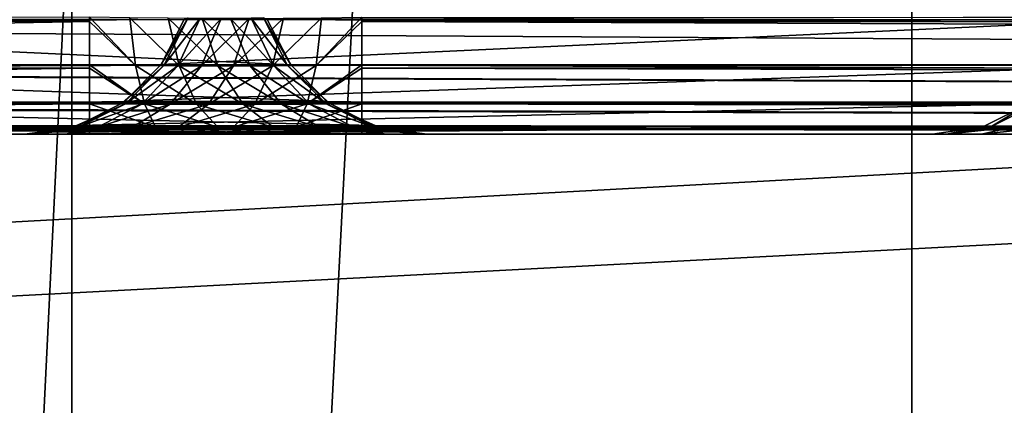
# Model space of a CAD drawing. Header units: millimetres. Extents: x -40 to 40, y -40 to 40.
# Tile 8 of 256: x -17.8 to -14.8, y -15.8 to -14.7. Entities that reach past the tile are written whole.
import ezdxf

# ---------------------------------------------------------------- set-up
doc = ezdxf.new("R2010")
doc.units = ezdxf.units.MM
doc.header["$LTSCALE"] = 26.699852
for name, color, linetype in [('1', 7, 'CONTINUOUS'), ('104', 7, 'CONTINUOUS'), ('109', 7, 'CONTINUOUS'), ('139', 7, 'CONTINUOUS'), ('16', 7, 'CONTINUOUS'), ('184', 7, 'CONTINUOUS'), ('185', 7, 'CONTINUOUS'), ('202', 7, 'CONTINUOUS'), ('205', 7, 'CONTINUOUS'), ('206', 7, 'CONTINUOUS'), ('396', 7, 'CONTINUOUS'), ('399', 7, 'CONTINUOUS'), ('408', 7, 'CONTINUOUS'), ('411', 7, 'CONTINUOUS'), ('48', 7, 'CONTINUOUS'), ('60', 7, 'CONTINUOUS')]:
    doc.layers.add(name, color=color, linetype=linetype)

msp = doc.modelspace()

# ---------------------------------------------------------------- linework, layer by layer
at = {"layer": '1', "linetype": 'Continuous'}
for points in [[(-11.4672, 37.7988), (-15.1168, 36.4929), (-15.116, -36.4932), (-11.4672, 37.7988)], [(-11.4666, -37.799), (-11.4672, 37.7988), (-15.116, -36.4932), (-11.4666, -37.799)], [(-15.1168, 36.4929), (-18.6204, 34.8358), (-18.6197, -34.8362), (-15.1168, 36.4929)], [(-15.116, -36.4932), (-15.1168, 36.4929), (-18.6197, -34.8362), (-15.116, -36.4932)]]:
    msp.add_3dface(points, dxfattribs=at)
at = {"layer": '104', "linetype": 'Continuous'}
for points in [[(-27.713, -15.9997, -730), (29.2335, -13.0155, -730), (-29.2331, -13.0163, -730), (-27.713, -15.9997, -730)], [(27.713, -15.9996, -730), (29.2335, -13.0155, -730), (-27.713, -15.9997, -730), (27.713, -15.9996, -730)]]:
    msp.add_3dface(points, dxfattribs=at)
at = {"layer": '109', "linetype": 'Continuous'}
for points in [[(29.4957, -13.6475, -733), (-27.8474, -16.7562, -733), (-29.4959, -13.647, -733), (29.4957, -13.6475, -733)], [(29.4957, -13.6475, -733), (27.8471, -16.7568, -733), (-27.8474, -16.7562, -733), (29.4957, -13.6475, -733)]]:
    msp.add_3dface(points, dxfattribs=at)
at = {"layer": '139', "linetype": 'Continuous'}
for points in [[(-18.9964, -12.4509, -733), (24.9125, -15, -733), (-18.6699, -12.3321, -733), (-18.9964, -12.4509, -733)], [(24.9125, -15, -733), (-13.9654, -12.4913, -733), (-18.6699, -12.3321, -733), (24.9125, -15, -733)], [(-19.3426, -12.4913, -733), (24.9125, -15, -733), (-18.9964, -12.4509, -733), (-19.3426, -12.4913, -733)], [(-24.9125, -15, -733), (24.9125, -15, -733), (-19.3426, -12.4913, -733), (-24.9125, -15, -733)]]:
    msp.add_3dface(points, dxfattribs=at)
at = {"layer": '16', "linetype": 'Continuous'}
for points in [[(-30.0402, -15.9243, -3.5), (-31.5859, -12.5831, -3.5), (31.5856, -12.5838, -3.5), (-30.0402, -15.9243, -3.5)], [(30.0399, -15.925, -3.5), (-30.0402, -15.9243, -3.5), (31.5856, -12.5838, -3.5), (30.0399, -15.925, -3.5)]]:
    msp.add_3dface(points, dxfattribs=at)
at = {"layer": '184', "linetype": 'Continuous'}
for points in [[(-24.9125, -15, -821.7532), (-24.9125, -15, -823.2468), (-17.5509, -15, -821.7532), (-24.9125, -15, -821.7532)], [(-17.5509, -15, -821.7532), (-24.9125, -15, -823.2468), (-14.0554, -15, -821.7532), (-17.5509, -15, -821.7532)], [(17.5509, -15, -821.7532), (-24.9125, -15, -823.2468), (24.9125, -15, -821.7532), (17.5509, -15, -821.7532)], [(-24.9125, -15, -823.2468), (17.5509, -15, -821.7532), (14.0554, -15, -821.7532), (-24.9125, -15, -823.2468)], [(-14.0554, -15, -821.7532), (-24.9125, -15, -823.2468), (14.0554, -15, -821.7532), (-14.0554, -15, -821.7532)], [(-24.9125, -15, -823.2468), (-1.7467, -15, -823.2468), (24.9125, -15, -821.7532), (-24.9125, -15, -823.2468)], [(24.9125, -15, -733), (-24.9125, -15, -733), (-24.9125, -15, -742.7468), (24.9125, -15, -733)], [(24.9125, -15, -733), (-24.9125, -15, -742.7468), (-20.5297, -15, -742.7468), (24.9125, -15, -733)], [(-20.5297, -15, -742.7468), (-20.2005, -15, -742.7892), (-16.7446, -15, -742.7468), (-20.5297, -15, -742.7468)], [(24.9125, -15, -733), (-20.5297, -15, -742.7468), (-16.7446, -15, -742.7468), (24.9125, -15, -733)], [(-17.0091, -15, -742.7824), (-20.2005, -15, -742.7892), (-17.2547, -15, -742.8867), (-17.0091, -15, -742.7824)], [(-16.7446, -15, -742.7468), (-20.2005, -15, -742.7892), (-17.0091, -15, -742.7824), (-16.7446, -15, -742.7468)], [(-20.2005, -15, -742.7892), (-19.8931, -15, -742.9134), (-17.2547, -15, -742.8867), (-20.2005, -15, -742.7892)], [(-17.2547, -15, -742.8867), (-19.8931, -15, -742.9134), (-17.464, -15, -743.0523), (-17.2547, -15, -742.8867)], [(-19.8931, -15, -742.9134), (-19.627, -15, -743.1114), (-17.464, -15, -743.0523), (-19.8931, -15, -742.9134)], [(-17.464, -15, -743.0523), (-19.627, -15, -743.1114), (-17.6219, -15, -743.2671), (-17.464, -15, -743.0523)], [(-19.627, -15, -743.1114), (-19.4195, -15, -743.3706), (-17.6219, -15, -743.2671), (-19.627, -15, -743.1114)], [(-17.6219, -15, -743.2671), (-19.4195, -15, -743.3706), (-17.7174, -15, -743.516), (-17.6219, -15, -743.2671)], [(-19.4195, -15, -743.3706), (-19.2845, -15, -743.6738), (-17.7174, -15, -743.516), (-19.4195, -15, -743.3706)], [(-19.2845, -15, -743.6738), (-19.2307, -15, -744.0013), (-17.7438, -15, -743.7816), (-19.2845, -15, -743.6738)], [(-17.7174, -15, -743.516), (-19.2845, -15, -743.6738), (-17.7438, -15, -743.7816), (-17.7174, -15, -743.516)], [(-19.2307, -15, -744.0013), (-16.5517, -15, -820.7184), (-17.7438, -15, -743.7816), (-19.2307, -15, -744.0013)], [(-17.7438, -15, -743.7816), (-16.5517, -15, -820.7184), (-15.0547, -15, -820.7882), (-17.7438, -15, -743.7816)], [(-14.3087, -15, -821.7206), (-17.5509, -15, -821.7532), (-14.0554, -15, -821.7532), (-14.3087, -15, -821.7206)], [(-17.2864, -15, -821.7176), (-17.5509, -15, -821.7532), (-14.3087, -15, -821.7206), (-17.2864, -15, -821.7176)], [(-14.5452, -15, -821.625), (-17.2864, -15, -821.7176), (-14.3087, -15, -821.7206), (-14.5452, -15, -821.625)], [(-17.0408, -15, -821.6133), (-17.2864, -15, -821.7176), (-14.5452, -15, -821.625), (-17.0408, -15, -821.6133)], [(-14.7499, -15, -821.4726), (-17.0408, -15, -821.6133), (-14.5452, -15, -821.625), (-14.7499, -15, -821.4726)], [(-16.8315, -15, -821.4477), (-17.0408, -15, -821.6133), (-14.7499, -15, -821.4726), (-16.8315, -15, -821.4477)], [(-14.9095, -15, -821.2733), (-16.8315, -15, -821.4477), (-14.7499, -15, -821.4726), (-14.9095, -15, -821.2733)], [(-16.6735, -15, -821.2329), (-16.8315, -15, -821.4477), (-14.9095, -15, -821.2733), (-16.6735, -15, -821.2329)], [(24.9125, -15, -733), (-16.7446, -15, -742.7468), (16.7446, -15, -742.7468), (24.9125, -15, -733)], [(-15.0133, -15, -821.0402), (-16.6735, -15, -821.2329), (-14.9095, -15, -821.2733), (-15.0133, -15, -821.0402)], [(-16.578, -15, -820.984), (-16.6735, -15, -821.2329), (-15.0133, -15, -821.0402), (-16.578, -15, -820.984)], [(-15.0547, -15, -820.7882), (-16.578, -15, -820.984), (-15.0133, -15, -821.0402), (-15.0547, -15, -820.7882)], [(-16.5517, -15, -820.7184), (-16.578, -15, -820.984), (-15.0547, -15, -820.7882), (-16.5517, -15, -820.7184)]]:
    msp.add_3dface(points, dxfattribs=at)
at = {"layer": '185', "linetype": 'Continuous'}
for points in [[(-24.9125, -14.5088, -823.7467), (-1.7467, -14.6606, -823.7203), (-24.9125, -14.6612, -823.7201), (-24.9125, -14.5088, -823.7467)], [(-1.7467, -14.6606, -823.7203), (-1.7467, -14.7932, -823.6518), (-24.9125, -14.6612, -823.7201), (-1.7467, -14.6606, -823.7203)], [(-24.9125, -14.6612, -823.7201), (-1.7467, -14.7932, -823.6518), (-24.9125, -14.7981, -823.6482), (-24.9125, -14.6612, -823.7201)], [(-1.7467, -14.7932, -823.6518), (-1.7467, -14.9021, -823.544), (-24.9125, -14.7981, -823.6482), (-1.7467, -14.7932, -823.6518)], [(-24.9125, -14.7981, -823.6482), (-1.7467, -14.9021, -823.544), (-24.9125, -14.801, -823.646), (-24.9125, -14.7981, -823.6482)], [(-24.9125, -14.801, -823.646), (-1.7467, -14.9021, -823.544), (-24.9125, -14.9066, -823.5379), (-24.9125, -14.801, -823.646)], [(-1.7467, -14.9021, -823.544), (-1.7467, -14.9743, -823.4051), (-24.9125, -14.9066, -823.5379), (-1.7467, -14.9021, -823.544)], [(-24.9125, -14.9066, -823.5379), (-1.7467, -14.9743, -823.4051), (-24.9125, -14.9098, -823.5334), (-24.9125, -14.9066, -823.5379)], [(-24.9125, -14.9098, -823.5334), (-1.7467, -14.9743, -823.4051), (-24.9125, -14.9761, -823.3997), (-24.9125, -14.9098, -823.5334)], [(-1.7467, -14.9743, -823.4051), (-1.7467, -14.9937, -823.3259), (-24.9125, -14.9761, -823.3997), (-1.7467, -14.9743, -823.4051)], [(-24.9125, -14.9761, -823.3997), (-1.7467, -14.9937, -823.3259), (-24.9125, -14.9783, -823.3926), (-24.9125, -14.9761, -823.3997)], [(-1.7467, -15, -823.2468), (-24.9125, -15, -823.2468), (-24.9125, -14.9783, -823.3926), (-1.7467, -15, -823.2468)], [(-1.7467, -14.9937, -823.3259), (-1.7467, -15, -823.2468), (-24.9125, -14.9783, -823.3926), (-1.7467, -14.9937, -823.3259)]]:
    msp.add_3dface(points, dxfattribs=at)
at = {"layer": '202', "linetype": 'Continuous'}
for points in [[(-19.7019, -14.6665, -744.0177), (-19.7061, -14.6538, -744.0179), (-17.0249, -14.6606, -820.735), (-19.7019, -14.6665, -744.0177)], [(-16.9551, -14.795, -820.7325), (-19.7019, -14.6665, -744.0177), (-17.0249, -14.6606, -820.735), (-16.9551, -14.795, -820.7325)], [(-19.6341, -14.7951, -744.0154), (-19.7019, -14.6665, -744.0177), (-16.9551, -14.795, -820.7325), (-19.6341, -14.7951, -744.0154)], [(-19.6273, -14.8041, -744.0151), (-19.6341, -14.7951, -744.0154), (-16.9551, -14.795, -820.7325), (-19.6273, -14.8041, -744.0151)], [(-16.8487, -14.9021, -820.7288), (-19.6273, -14.8041, -744.0151), (-16.9551, -14.795, -820.7325), (-16.8487, -14.9021, -820.7288)], [(-19.5166, -14.9101, -744.0112), (-19.6273, -14.8041, -744.0151), (-16.8487, -14.9021, -820.7288), (-19.5166, -14.9101, -744.0112)], [(-16.8391, -14.909, -820.7285), (-19.5166, -14.9101, -744.0112), (-16.8487, -14.9021, -820.7288), (-16.8391, -14.909, -820.7285)], [(-16.7098, -14.9743, -820.724), (-19.5166, -14.9101, -744.0112), (-16.8391, -14.909, -820.7285), (-16.7098, -14.9743, -820.724)], [(-19.3829, -14.9762, -744.0066), (-19.5166, -14.9101, -744.0112), (-16.7098, -14.9743, -820.724), (-19.3829, -14.9762, -744.0066)], [(-16.6966, -14.9785, -820.7235), (-19.3829, -14.9762, -744.0066), (-16.7098, -14.9743, -820.724), (-16.6966, -14.9785, -820.7235)], [(-19.3759, -14.9784, -744.0063), (-19.3829, -14.9762, -744.0066), (-16.6966, -14.9785, -820.7235), (-19.3759, -14.9784, -744.0063)], [(-16.5517, -15, -820.7184), (-19.3759, -14.9784, -744.0063), (-16.6307, -14.9937, -820.7212), (-16.5517, -15, -820.7184)], [(-16.5517, -15, -820.7184), (-19.2307, -15, -744.0013), (-19.3759, -14.9784, -744.0063), (-16.5517, -15, -820.7184)], [(-16.6307, -14.9937, -820.7212), (-19.3759, -14.9784, -744.0063), (-16.6966, -14.9785, -820.7235), (-16.6307, -14.9937, -820.7212)]]:
    msp.add_3dface(points, dxfattribs=at)
at = {"layer": '205', "linetype": 'Continuous'}
for points in [[(-17.4316, -14.6556, -821.2642), (-17.5509, -14.6538, -821.2774), (-17.4151, -14.7965, -821.3349), (-17.4316, -14.6556, -821.2642)], [(-17.4151, -14.7965, -821.3349), (-17.5509, -14.6538, -821.2774), (-17.5509, -14.6665, -821.2817), (-17.4151, -14.7965, -821.3349)], [(-17.3184, -14.6568, -821.2241), (-17.4316, -14.6556, -821.2642), (-17.2861, -14.7975, -821.2895), (-17.3184, -14.6568, -821.2241)], [(-17.2861, -14.7975, -821.2895), (-17.4316, -14.6556, -821.2642), (-17.4151, -14.7965, -821.3349), (-17.2861, -14.7975, -821.2895)], [(-17.2173, -14.6574, -821.1591), (-17.3184, -14.6568, -821.2241), (-17.1708, -14.7981, -821.2156), (-17.2173, -14.6574, -821.1591)], [(-17.1708, -14.7981, -821.2156), (-17.3184, -14.6568, -821.2241), (-17.2861, -14.7975, -821.2895), (-17.1708, -14.7981, -821.2156)], [(-17.0757, -14.7981, -821.117), (-17.2173, -14.6574, -821.1591), (-17.1708, -14.7981, -821.2156), (-17.0757, -14.7981, -821.117)], [(-17.1338, -14.6574, -821.0726), (-17.2173, -14.6574, -821.1591), (-17.0757, -14.7981, -821.117), (-17.1338, -14.6574, -821.0726)], [(-17.0723, -14.6568, -820.9693), (-17.1338, -14.6574, -821.0726), (-17.0058, -14.7975, -820.9993), (-17.0723, -14.6568, -820.9693)], [(-17.0058, -14.7975, -820.9993), (-17.1338, -14.6574, -821.0726), (-17.0757, -14.7981, -821.117), (-17.0058, -14.7975, -820.9993)], [(-17.0361, -14.6556, -820.8547), (-17.0723, -14.6568, -820.9693), (-16.9649, -14.7965, -820.8688), (-17.0361, -14.6556, -820.8547)], [(-16.9649, -14.7965, -820.8688), (-17.0723, -14.6568, -820.9693), (-17.0058, -14.7975, -820.9993), (-16.9649, -14.7965, -820.8688)], [(-16.9551, -14.795, -820.7325), (-17.0249, -14.6606, -820.735), (-17.0361, -14.6556, -820.8547), (-16.9551, -14.795, -820.7325)], [(-16.9551, -14.795, -820.7325), (-17.0361, -14.6556, -820.8547), (-16.9649, -14.7965, -820.8688), (-16.9551, -14.795, -820.7325)], [(-17.5509, -14.7951, -821.3495), (-17.4151, -14.7965, -821.3349), (-17.5509, -14.6665, -821.2817), (-17.5509, -14.7951, -821.3495)], [(-17.4151, -14.7965, -821.3349), (-17.5509, -14.7951, -821.3495), (-17.3886, -14.9101, -821.4484), (-17.4151, -14.7965, -821.3349)], [(-17.3886, -14.9101, -821.4484), (-17.5509, -14.7951, -821.3495), (-17.5509, -14.8041, -821.3563), (-17.3886, -14.9101, -821.4484)], [(-17.5509, -14.9101, -821.4671), (-17.3886, -14.9101, -821.4484), (-17.5509, -14.8041, -821.3563), (-17.5509, -14.9101, -821.4671)], [(-17.2861, -14.7975, -821.2895), (-17.4151, -14.7965, -821.3349), (-17.2343, -14.9108, -821.3943), (-17.2861, -14.7975, -821.2895)], [(-17.2343, -14.9108, -821.3943), (-17.4151, -14.7965, -821.3349), (-17.3886, -14.9101, -821.4484), (-17.2343, -14.9108, -821.3943)], [(-17.1708, -14.7981, -821.2156), (-17.2861, -14.7975, -821.2895), (-17.0965, -14.9112, -821.3059), (-17.1708, -14.7981, -821.2156)], [(-17.0965, -14.9112, -821.3059), (-17.2861, -14.7975, -821.2895), (-17.2343, -14.9108, -821.3943), (-17.0965, -14.9112, -821.3059)], [(-16.9828, -14.9112, -821.1881), (-17.1708, -14.7981, -821.2156), (-17.0965, -14.9112, -821.3059), (-16.9828, -14.9112, -821.1881)], [(-17.0757, -14.7981, -821.117), (-17.1708, -14.7981, -821.2156), (-16.9828, -14.9112, -821.1881), (-17.0757, -14.7981, -821.117)], [(-17.0058, -14.7975, -820.9993), (-17.0757, -14.7981, -821.117), (-16.8993, -14.9108, -821.0473), (-17.0058, -14.7975, -820.9993)], [(-16.8993, -14.9108, -821.0473), (-17.0757, -14.7981, -821.117), (-16.9828, -14.9112, -821.1881), (-16.8993, -14.9108, -821.0473)], [(-16.9649, -14.7965, -820.8688), (-17.0058, -14.7975, -820.9993), (-16.8506, -14.9101, -820.8913), (-16.9649, -14.7965, -820.8688)], [(-16.8506, -14.9101, -820.8913), (-17.0058, -14.7975, -820.9993), (-16.8993, -14.9108, -821.0473), (-16.8506, -14.9101, -820.8913)], [(-16.8487, -14.9021, -820.7288), (-16.9551, -14.795, -820.7325), (-16.9649, -14.7965, -820.8688), (-16.8487, -14.9021, -820.7288)], [(-16.8391, -14.909, -820.7285), (-16.9649, -14.7965, -820.8688), (-16.8506, -14.9101, -820.8913), (-16.8391, -14.909, -820.7285)], [(-16.8391, -14.909, -820.7285), (-16.8487, -14.9021, -820.7288), (-16.9649, -14.7965, -820.8688), (-16.8391, -14.909, -820.7285)], [(-17.5509, -14.9762, -821.6009), (-17.3561, -14.979, -821.5874), (-17.5509, -14.9101, -821.4671), (-17.5509, -14.9762, -821.6009)], [(-17.3886, -14.9101, -821.4484), (-17.5509, -14.9101, -821.4671), (-17.3561, -14.979, -821.5874), (-17.3886, -14.9101, -821.4484)], [(-17.171, -14.9794, -821.5224), (-17.3886, -14.9101, -821.4484), (-17.3561, -14.979, -821.5874), (-17.171, -14.9794, -821.5224)], [(-17.2343, -14.9108, -821.3943), (-17.3886, -14.9101, -821.4484), (-17.171, -14.9794, -821.5224), (-17.2343, -14.9108, -821.3943)], [(-17.0057, -14.9796, -821.4164), (-17.2343, -14.9108, -821.3943), (-17.171, -14.9794, -821.5224), (-17.0057, -14.9796, -821.4164)], [(-17.0965, -14.9112, -821.3059), (-17.2343, -14.9108, -821.3943), (-17.0057, -14.9796, -821.4164), (-17.0965, -14.9112, -821.3059)], [(-16.8692, -14.9796, -821.2751), (-17.0965, -14.9112, -821.3059), (-17.0057, -14.9796, -821.4164), (-16.8692, -14.9796, -821.2751)], [(-16.9828, -14.9112, -821.1881), (-17.0965, -14.9112, -821.3059), (-16.8692, -14.9796, -821.2751), (-16.9828, -14.9112, -821.1881)], [(-16.8993, -14.9108, -821.0473), (-16.9828, -14.9112, -821.1881), (-16.769, -14.9794, -821.1061), (-16.8993, -14.9108, -821.0473)], [(-16.769, -14.9794, -821.1061), (-16.9828, -14.9112, -821.1881), (-16.8692, -14.9796, -821.2751), (-16.769, -14.9794, -821.1061)], [(-16.8506, -14.9101, -820.8913), (-16.8993, -14.9108, -821.0473), (-16.7105, -14.979, -820.9189), (-16.8506, -14.9101, -820.8913)], [(-16.7105, -14.979, -820.9189), (-16.8993, -14.9108, -821.0473), (-16.769, -14.9794, -821.1061), (-16.7105, -14.979, -820.9189)], [(-16.7098, -14.9743, -820.724), (-16.8391, -14.909, -820.7285), (-16.8506, -14.9101, -820.8913), (-16.7098, -14.9743, -820.724)], [(-16.6966, -14.9785, -820.7235), (-16.8506, -14.9101, -820.8913), (-16.7105, -14.979, -820.9189), (-16.6966, -14.9785, -820.7235)], [(-16.6966, -14.9785, -820.7235), (-16.7098, -14.9743, -820.724), (-16.8506, -14.9101, -820.8913), (-16.6966, -14.9785, -820.7235)], [(-17.5509, -14.9784, -821.6079), (-17.3561, -14.979, -821.5874), (-17.5509, -14.9762, -821.6009), (-17.5509, -14.9784, -821.6079)], [(-17.2864, -15, -821.7176), (-17.3561, -14.979, -821.5874), (-17.5509, -14.9784, -821.6079), (-17.2864, -15, -821.7176)], [(-17.5509, -15, -821.7532), (-17.2864, -15, -821.7176), (-17.5509, -14.9784, -821.6079), (-17.5509, -15, -821.7532)], [(-17.2864, -15, -821.7176), (-17.171, -14.9794, -821.5224), (-17.3561, -14.979, -821.5874), (-17.2864, -15, -821.7176)], [(-17.2864, -15, -821.7176), (-17.0408, -15, -821.6133), (-17.171, -14.9794, -821.5224), (-17.2864, -15, -821.7176)], [(-17.0408, -15, -821.6133), (-17.0057, -14.9796, -821.4164), (-17.171, -14.9794, -821.5224), (-17.0408, -15, -821.6133)], [(-17.0408, -15, -821.6133), (-16.8315, -15, -821.4477), (-17.0057, -14.9796, -821.4164), (-17.0408, -15, -821.6133)], [(-16.8315, -15, -821.4477), (-16.8692, -14.9796, -821.2751), (-17.0057, -14.9796, -821.4164), (-16.8315, -15, -821.4477)], [(-16.6735, -15, -821.2329), (-16.769, -14.9794, -821.1061), (-16.8692, -14.9796, -821.2751), (-16.6735, -15, -821.2329)], [(-16.8315, -15, -821.4477), (-16.6735, -15, -821.2329), (-16.8692, -14.9796, -821.2751), (-16.8315, -15, -821.4477)], [(-16.578, -15, -820.984), (-16.7105, -14.979, -820.9189), (-16.769, -14.9794, -821.1061), (-16.578, -15, -820.984)], [(-16.6735, -15, -821.2329), (-16.578, -15, -820.984), (-16.769, -14.9794, -821.1061), (-16.6735, -15, -821.2329)], [(-16.6307, -14.9937, -820.7212), (-16.6966, -14.9785, -820.7235), (-16.7105, -14.979, -820.9189), (-16.6307, -14.9937, -820.7212)], [(-16.578, -15, -820.984), (-16.5517, -15, -820.7184), (-16.7105, -14.979, -820.9189), (-16.578, -15, -820.984)], [(-16.5517, -15, -820.7184), (-16.6307, -14.9937, -820.7212), (-16.7105, -14.979, -820.9189), (-16.5517, -15, -820.7184)]]:
    msp.add_3dface(points, dxfattribs=at)
at = {"layer": '206', "linetype": 'Continuous'}
for points in [[(-17.5509, -14.6538, -821.2774), (-24.9125, -14.6611, -821.2799), (-17.5509, -14.6665, -821.2817), (-17.5509, -14.6538, -821.2774)], [(-24.9125, -14.6611, -821.2799), (-24.9125, -14.7981, -821.3518), (-17.5509, -14.6665, -821.2817), (-24.9125, -14.6611, -821.2799)], [(-24.9125, -14.7981, -821.3518), (-17.5509, -14.7951, -821.3495), (-17.5509, -14.6665, -821.2817), (-24.9125, -14.7981, -821.3518)], [(-24.9125, -14.7981, -821.3518), (-24.9125, -14.801, -821.354), (-17.5509, -14.7951, -821.3495), (-24.9125, -14.7981, -821.3518)], [(-17.5509, -14.7951, -821.3495), (-24.9125, -14.801, -821.354), (-17.5509, -14.8041, -821.3563), (-17.5509, -14.7951, -821.3495)], [(-24.9125, -14.801, -821.354), (-24.9125, -14.9066, -821.4621), (-17.5509, -14.8041, -821.3563), (-24.9125, -14.801, -821.354)], [(-24.9125, -14.9066, -821.4621), (-17.5509, -14.9101, -821.4671), (-17.5509, -14.8041, -821.3563), (-24.9125, -14.9066, -821.4621)], [(-24.9125, -14.9066, -821.4621), (-24.9125, -14.9097, -821.4666), (-17.5509, -14.9101, -821.4671), (-24.9125, -14.9066, -821.4621)], [(-24.9125, -14.9097, -821.4666), (-24.9125, -14.9761, -821.6003), (-17.5509, -14.9101, -821.4671), (-24.9125, -14.9097, -821.4666)], [(-24.9125, -14.9761, -821.6003), (-17.5509, -14.9762, -821.6009), (-17.5509, -14.9101, -821.4671), (-24.9125, -14.9761, -821.6003)], [(-24.9125, -14.9761, -821.6003), (-24.9125, -14.9783, -821.6074), (-17.5509, -14.9762, -821.6009), (-24.9125, -14.9761, -821.6003)], [(-24.9125, -14.9783, -821.6074), (-17.5509, -14.9784, -821.6079), (-17.5509, -14.9762, -821.6009), (-24.9125, -14.9783, -821.6074)], [(-24.9125, -14.9783, -821.6074), (-24.9125, -15, -821.7532), (-17.5509, -14.9784, -821.6079), (-24.9125, -14.9783, -821.6074)], [(-24.9125, -15, -821.7532), (-17.5509, -15, -821.7532), (-17.5509, -14.9784, -821.6079), (-24.9125, -15, -821.7532)]]:
    msp.add_3dface(points, dxfattribs=at)
at = {"layer": '396', "linetype": 'Continuous'}
for points in [[(-17.2706, -14.6606, -743.765), (-17.2593, -14.6556, -743.6453), (-17.339, -14.7932, -743.7674), (-17.2706, -14.6606, -743.765)], [(-17.339, -14.7932, -743.7674), (-17.2593, -14.6556, -743.6453), (-17.3306, -14.7965, -743.6312), (-17.339, -14.7932, -743.7674)], [(-17.2593, -14.6556, -743.6453), (-17.2232, -14.6568, -743.5307), (-17.3306, -14.7965, -743.6312), (-17.2593, -14.6556, -743.6453)], [(-17.3306, -14.7965, -743.6312), (-17.2232, -14.6568, -743.5307), (-17.2897, -14.7975, -743.5007), (-17.3306, -14.7965, -743.6312)], [(-17.2232, -14.6568, -743.5307), (-17.1617, -14.6574, -743.4274), (-17.2897, -14.7975, -743.5007), (-17.2232, -14.6568, -743.5307)], [(-17.2897, -14.7975, -743.5007), (-17.1617, -14.6574, -743.4274), (-17.2198, -14.7981, -743.383), (-17.2897, -14.7975, -743.5007)], [(-17.2198, -14.7981, -743.383), (-17.0782, -14.6574, -743.3409), (-17.1246, -14.7981, -743.2844), (-17.2198, -14.7981, -743.383)], [(-17.1617, -14.6574, -743.4274), (-17.0782, -14.6574, -743.3409), (-17.2198, -14.7981, -743.383), (-17.1617, -14.6574, -743.4274)], [(-17.0782, -14.6574, -743.3409), (-16.9771, -14.6568, -743.2759), (-17.1246, -14.7981, -743.2844), (-17.0782, -14.6574, -743.3409)], [(-17.1246, -14.7981, -743.2844), (-16.9771, -14.6568, -743.2759), (-17.0094, -14.7975, -743.2105), (-17.1246, -14.7981, -743.2844)], [(-17.0094, -14.7975, -743.2105), (-16.8639, -14.6556, -743.2358), (-16.8804, -14.7965, -743.1651), (-17.0094, -14.7975, -743.2105)], [(-16.9771, -14.6568, -743.2759), (-16.8639, -14.6556, -743.2358), (-17.0094, -14.7975, -743.2105), (-16.9771, -14.6568, -743.2759)], [(-16.8639, -14.6556, -743.2358), (-16.7446, -14.6538, -743.2226), (-16.8804, -14.7965, -743.1651), (-16.8639, -14.6556, -743.2358)], [(-16.8804, -14.7965, -743.1651), (-16.7446, -14.6538, -743.2226), (-16.7446, -14.6665, -743.2183), (-16.8804, -14.7965, -743.1651)], [(-16.7446, -14.7951, -743.1505), (-16.8804, -14.7965, -743.1651), (-16.7446, -14.6665, -743.2183), (-16.7446, -14.7951, -743.1505)], [(-17.4468, -14.9021, -743.7712), (-17.3306, -14.7965, -743.6312), (-17.4564, -14.909, -743.7715), (-17.4468, -14.9021, -743.7712)], [(-17.4564, -14.909, -743.7715), (-17.3306, -14.7965, -743.6312), (-17.4449, -14.9101, -743.6087), (-17.4564, -14.909, -743.7715)], [(-17.339, -14.7932, -743.7674), (-17.3306, -14.7965, -743.6312), (-17.4468, -14.9021, -743.7712), (-17.339, -14.7932, -743.7674)], [(-17.3306, -14.7965, -743.6312), (-17.2897, -14.7975, -743.5007), (-17.4449, -14.9101, -743.6087), (-17.3306, -14.7965, -743.6312)], [(-17.4449, -14.9101, -743.6087), (-17.2897, -14.7975, -743.5007), (-17.3961, -14.9108, -743.4527), (-17.4449, -14.9101, -743.6087)], [(-17.2897, -14.7975, -743.5007), (-17.2198, -14.7981, -743.383), (-17.3961, -14.9108, -743.4527), (-17.2897, -14.7975, -743.5007)], [(-17.3961, -14.9108, -743.4527), (-17.2198, -14.7981, -743.383), (-17.3127, -14.9112, -743.3119), (-17.3961, -14.9108, -743.4527)], [(-17.3127, -14.9112, -743.3119), (-17.1246, -14.7981, -743.2844), (-17.1989, -14.9112, -743.1941), (-17.3127, -14.9112, -743.3119)], [(-17.2198, -14.7981, -743.383), (-17.1246, -14.7981, -743.2844), (-17.3127, -14.9112, -743.3119), (-17.2198, -14.7981, -743.383)], [(-17.1246, -14.7981, -743.2844), (-17.0094, -14.7975, -743.2105), (-17.1989, -14.9112, -743.1941), (-17.1246, -14.7981, -743.2844)], [(-17.1989, -14.9112, -743.1941), (-17.0094, -14.7975, -743.2105), (-17.0611, -14.9108, -743.1057), (-17.1989, -14.9112, -743.1941)], [(-17.0094, -14.7975, -743.2105), (-16.8804, -14.7965, -743.1651), (-17.0611, -14.9108, -743.1057), (-17.0094, -14.7975, -743.2105)], [(-17.0611, -14.9108, -743.1057), (-16.8804, -14.7965, -743.1651), (-16.9069, -14.9101, -743.0516), (-17.0611, -14.9108, -743.1057)], [(-16.8804, -14.7965, -743.1651), (-16.7446, -14.7951, -743.1505), (-16.9069, -14.9101, -743.0516), (-16.8804, -14.7965, -743.1651)], [(-16.9069, -14.9101, -743.0516), (-16.7446, -14.7951, -743.1505), (-16.7446, -14.8041, -743.1437), (-16.9069, -14.9101, -743.0516)], [(-16.7446, -14.9101, -743.0329), (-16.9069, -14.9101, -743.0516), (-16.7446, -14.8041, -743.1437), (-16.7446, -14.9101, -743.0329)], [(-17.5856, -14.9743, -743.776), (-17.4449, -14.9101, -743.6087), (-17.5988, -14.9785, -743.7765), (-17.5856, -14.9743, -743.776)], [(-17.5988, -14.9785, -743.7765), (-17.4449, -14.9101, -743.6087), (-17.585, -14.979, -743.5811), (-17.5988, -14.9785, -743.7765)], [(-17.4564, -14.909, -743.7715), (-17.4449, -14.9101, -743.6087), (-17.5856, -14.9743, -743.776), (-17.4564, -14.909, -743.7715)], [(-17.4449, -14.9101, -743.6087), (-17.3961, -14.9108, -743.4527), (-17.585, -14.979, -743.5811), (-17.4449, -14.9101, -743.6087)], [(-17.585, -14.979, -743.5811), (-17.3961, -14.9108, -743.4527), (-17.5264, -14.9794, -743.3939), (-17.585, -14.979, -743.5811)], [(-17.3961, -14.9108, -743.4527), (-17.3127, -14.9112, -743.3119), (-17.5264, -14.9794, -743.3939), (-17.3961, -14.9108, -743.4527)], [(-17.5264, -14.9794, -743.3939), (-17.3127, -14.9112, -743.3119), (-17.4262, -14.9796, -743.2249), (-17.5264, -14.9794, -743.3939)], [(-17.3127, -14.9112, -743.3119), (-17.1989, -14.9112, -743.1941), (-17.4262, -14.9796, -743.2249), (-17.3127, -14.9112, -743.3119)], [(-17.4262, -14.9796, -743.2249), (-17.1989, -14.9112, -743.1941), (-17.2898, -14.9796, -743.0836), (-17.4262, -14.9796, -743.2249)], [(-17.1989, -14.9112, -743.1941), (-17.0611, -14.9108, -743.1057), (-17.2898, -14.9796, -743.0836), (-17.1989, -14.9112, -743.1941)], [(-17.2898, -14.9796, -743.0836), (-17.0611, -14.9108, -743.1057), (-17.1244, -14.9794, -742.9776), (-17.2898, -14.9796, -743.0836)], [(-17.0611, -14.9108, -743.1057), (-16.9069, -14.9101, -743.0516), (-17.1244, -14.9794, -742.9776), (-17.0611, -14.9108, -743.1057)], [(-17.1244, -14.9794, -742.9776), (-16.9069, -14.9101, -743.0516), (-16.9393, -14.979, -742.9126), (-17.1244, -14.9794, -742.9776)], [(-16.9069, -14.9101, -743.0516), (-16.7446, -14.9101, -743.0329), (-16.9393, -14.979, -742.9126), (-16.9069, -14.9101, -743.0516)], [(-16.7446, -14.9762, -742.8991), (-16.9393, -14.979, -742.9126), (-16.7446, -14.9101, -743.0329), (-16.7446, -14.9762, -742.8991)], [(-17.7174, -15, -743.516), (-17.7438, -15, -743.7816), (-17.585, -14.979, -743.5811), (-17.7174, -15, -743.516)], [(-17.585, -14.979, -743.5811), (-17.7438, -15, -743.7816), (-17.6648, -14.9937, -743.7788), (-17.585, -14.979, -743.5811)], [(-17.7174, -15, -743.516), (-17.585, -14.979, -743.5811), (-17.5264, -14.9794, -743.3939), (-17.7174, -15, -743.516)], [(-17.6219, -15, -743.2671), (-17.7174, -15, -743.516), (-17.5264, -14.9794, -743.3939), (-17.6219, -15, -743.2671)], [(-17.5988, -14.9785, -743.7765), (-17.585, -14.979, -743.5811), (-17.6648, -14.9937, -743.7788), (-17.5988, -14.9785, -743.7765)], [(-17.6219, -15, -743.2671), (-17.5264, -14.9794, -743.3939), (-17.4262, -14.9796, -743.2249), (-17.6219, -15, -743.2671)], [(-17.464, -15, -743.0523), (-17.6219, -15, -743.2671), (-17.4262, -14.9796, -743.2249), (-17.464, -15, -743.0523)], [(-17.2547, -15, -742.8867), (-17.464, -15, -743.0523), (-17.2898, -14.9796, -743.0836), (-17.2547, -15, -742.8867)], [(-17.464, -15, -743.0523), (-17.4262, -14.9796, -743.2249), (-17.2898, -14.9796, -743.0836), (-17.464, -15, -743.0523)], [(-17.2547, -15, -742.8867), (-17.2898, -14.9796, -743.0836), (-17.1244, -14.9794, -742.9776), (-17.2547, -15, -742.8867)], [(-17.0091, -15, -742.7824), (-17.2547, -15, -742.8867), (-17.1244, -14.9794, -742.9776), (-17.0091, -15, -742.7824)], [(-17.0091, -15, -742.7824), (-17.1244, -14.9794, -742.9776), (-16.9393, -14.979, -742.9126), (-17.0091, -15, -742.7824)], [(-16.7446, -15, -742.7468), (-17.0091, -15, -742.7824), (-16.7446, -14.9784, -742.8921), (-16.7446, -15, -742.7468)], [(-17.0091, -15, -742.7824), (-16.9393, -14.979, -742.9126), (-16.7446, -14.9784, -742.8921), (-17.0091, -15, -742.7824)], [(-16.7446, -14.9784, -742.8921), (-16.9393, -14.979, -742.9126), (-16.7446, -14.9762, -742.8991), (-16.7446, -14.9784, -742.8921)]]:
    msp.add_3dface(points, dxfattribs=at)
at = {"layer": '399', "linetype": 'Continuous'}
for points in [[(-16.7446, -14.6665, -743.2183), (-16.7446, -14.6538, -743.2226), (16.7446, -14.6606, -743.2203), (-16.7446, -14.6665, -743.2183)], [(16.7446, -14.795, -743.1505), (-16.7446, -14.6665, -743.2183), (16.7446, -14.6606, -743.2203), (16.7446, -14.795, -743.1505)], [(-16.7446, -14.7951, -743.1505), (-16.7446, -14.6665, -743.2183), (16.7446, -14.795, -743.1505), (-16.7446, -14.7951, -743.1505)], [(-16.7446, -14.8041, -743.1437), (-16.7446, -14.7951, -743.1505), (16.7446, -14.795, -743.1505), (-16.7446, -14.8041, -743.1437)], [(16.7446, -14.9021, -743.044), (-16.7446, -14.8041, -743.1437), (16.7446, -14.795, -743.1505), (16.7446, -14.9021, -743.044)], [(-16.7446, -14.9101, -743.0329), (-16.7446, -14.8041, -743.1437), (16.7446, -14.9021, -743.044), (-16.7446, -14.9101, -743.0329)], [(16.7446, -14.909, -743.0344), (-16.7446, -14.9101, -743.0329), (16.7446, -14.9021, -743.044), (16.7446, -14.909, -743.0344)], [(16.7446, -14.9743, -742.9051), (-16.7446, -14.9101, -743.0329), (16.7446, -14.909, -743.0344), (16.7446, -14.9743, -742.9051)], [(-16.7446, -14.9762, -742.8991), (-16.7446, -14.9101, -743.0329), (16.7446, -14.9743, -742.9051), (-16.7446, -14.9762, -742.8991)], [(16.7446, -14.9785, -742.8919), (-16.7446, -14.9762, -742.8991), (16.7446, -14.9743, -742.9051), (16.7446, -14.9785, -742.8919)], [(-16.7446, -14.9784, -742.8921), (-16.7446, -14.9762, -742.8991), (16.7446, -14.9785, -742.8919), (-16.7446, -14.9784, -742.8921)], [(16.7446, -15, -742.7468), (-16.7446, -14.9784, -742.8921), (16.7446, -14.9937, -742.8259), (16.7446, -15, -742.7468)], [(16.7446, -15, -742.7468), (-16.7446, -15, -742.7468), (-16.7446, -14.9784, -742.8921), (16.7446, -15, -742.7468)], [(16.7446, -14.9937, -742.8259), (-16.7446, -14.9784, -742.8921), (16.7446, -14.9785, -742.8919), (16.7446, -14.9937, -742.8259)]]:
    msp.add_3dface(points, dxfattribs=at)
at = {"layer": '408', "linetype": 'Continuous'}
for points in [[(-14.9024, -14.9762, -820.7829), (-14.8842, -14.979, -820.9688), (-14.7688, -14.9101, -820.7782), (-14.9024, -14.9762, -820.7829)], [(-14.7461, -14.91, -820.9329), (-14.7688, -14.9101, -820.7782), (-14.8842, -14.979, -820.9688), (-14.7461, -14.91, -820.9329)], [(-14.8184, -14.9793, -821.1445), (-14.7461, -14.91, -820.9329), (-14.8842, -14.979, -820.9688), (-14.8184, -14.9793, -821.1445)], [(-15.0547, -15, -820.7882), (-15.0133, -15, -821.0402), (-14.9095, -14.9784, -820.7832), (-15.0547, -15, -820.7882)], [(-15.0133, -15, -821.0402), (-14.8842, -14.979, -820.9688), (-14.9095, -14.9784, -820.7832), (-15.0133, -15, -821.0402)], [(-15.0133, -15, -821.0402), (-14.8184, -14.9793, -821.1445), (-14.8842, -14.979, -820.9688), (-15.0133, -15, -821.0402)], [(-15.0133, -15, -821.0402), (-14.9095, -15, -821.2733), (-14.8184, -14.9793, -821.1445), (-15.0133, -15, -821.0402)], [(-14.9095, -14.9784, -820.7832), (-14.8842, -14.979, -820.9688), (-14.9024, -14.9762, -820.7829), (-14.9095, -14.9784, -820.7832)], [(-14.9095, -15, -821.2733), (-14.7154, -14.9795, -821.3016), (-14.8184, -14.9793, -821.1445), (-14.9095, -15, -821.2733)], [(-14.9095, -15, -821.2733), (-14.7499, -15, -821.4726), (-14.7154, -14.9795, -821.3016), (-14.9095, -15, -821.2733)]]:
    msp.add_3dface(points, dxfattribs=at)
at = {"layer": '411', "linetype": 'Continuous'}
for points in [[(-17.2706, -14.6606, -743.765), (-17.339, -14.7932, -743.7674), (-14.5835, -14.6665, -820.7718), (-17.2706, -14.6606, -743.765)], [(-14.5792, -14.6538, -820.7716), (-17.2706, -14.6606, -743.765), (-14.5835, -14.6665, -820.7718), (-14.5792, -14.6538, -820.7716)], [(-17.339, -14.7932, -743.7674), (-14.6513, -14.7951, -820.7741), (-14.5835, -14.6665, -820.7718), (-17.339, -14.7932, -743.7674)], [(-17.339, -14.7932, -743.7674), (-17.4468, -14.9021, -743.7712), (-14.6581, -14.8041, -820.7744), (-17.339, -14.7932, -743.7674)], [(-17.4468, -14.9021, -743.7712), (-14.7688, -14.9101, -820.7782), (-14.6581, -14.8041, -820.7744), (-17.4468, -14.9021, -743.7712)], [(-14.6513, -14.7951, -820.7741), (-17.339, -14.7932, -743.7674), (-14.6581, -14.8041, -820.7744), (-14.6513, -14.7951, -820.7741)], [(-17.4564, -14.909, -743.7715), (-17.5856, -14.9743, -743.776), (-14.7688, -14.9101, -820.7782), (-17.4564, -14.909, -743.7715)], [(-17.5856, -14.9743, -743.776), (-14.9024, -14.9762, -820.7829), (-14.7688, -14.9101, -820.7782), (-17.5856, -14.9743, -743.776)], [(-17.4468, -14.9021, -743.7712), (-17.4564, -14.909, -743.7715), (-14.7688, -14.9101, -820.7782), (-17.4468, -14.9021, -743.7712)], [(-17.6648, -14.9937, -743.7788), (-17.7438, -15, -743.7816), (-14.9095, -14.9784, -820.7832), (-17.6648, -14.9937, -743.7788)], [(-17.7438, -15, -743.7816), (-15.0547, -15, -820.7882), (-14.9095, -14.9784, -820.7832), (-17.7438, -15, -743.7816)], [(-17.5988, -14.9785, -743.7765), (-17.6648, -14.9937, -743.7788), (-14.9095, -14.9784, -820.7832), (-17.5988, -14.9785, -743.7765)], [(-17.5856, -14.9743, -743.776), (-17.5988, -14.9785, -743.7765), (-14.9024, -14.9762, -820.7829), (-17.5856, -14.9743, -743.776)], [(-17.5988, -14.9785, -743.7765), (-14.9095, -14.9784, -820.7832), (-14.9024, -14.9762, -820.7829), (-17.5988, -14.9785, -743.7765)]]:
    msp.add_3dface(points, dxfattribs=at)
at = {"layer": '48', "linetype": 'Continuous'}
for points in [[(36.0693, -11.3184, -14), (-34.7395, -14.9087, -14), (-36.0695, -11.3179, -14), (36.0693, -11.3184, -14)], [(36.0693, -11.3184, -14), (34.7392, -14.9093, -14), (-34.7395, -14.9087, -14), (36.0693, -11.3184, -14)], [(34.7392, -14.9093, -14), (-33.0527, -18.3472, -14), (-34.7395, -14.9087, -14), (34.7392, -14.9093, -14)], [(34.7392, -14.9093, -14), (33.0524, -18.3477, -14), (-33.0527, -18.3472, -14), (34.7392, -14.9093, -14)]]:
    msp.add_3dface(points, dxfattribs=at)
at = {"layer": '60', "linetype": 'Continuous'}
for points in [[(-17.6035, 30.492, -11.5), (-17.6029, -30.4924, -11.5), (-14.3201, 32.1649, -11.5), (-17.6035, 30.492, -11.5)], [(-17.6029, -30.4924, -11.5), (-14.3194, -32.1653, -11.5), (-14.3201, 32.1649, -11.5), (-17.6029, -30.4924, -11.5)], [(-20.6948, 28.4846, -11.5), (-20.6939, -28.4853, -11.5), (-17.6035, 30.492, -11.5), (-20.6948, 28.4846, -11.5)], [(-20.6939, -28.4853, -11.5), (-17.6029, -30.4924, -11.5), (-17.6035, 30.492, -11.5), (-20.6939, -28.4853, -11.5)]]:
    msp.add_3dface(points, dxfattribs=at)

doc.saveas('drawing.dxf')
